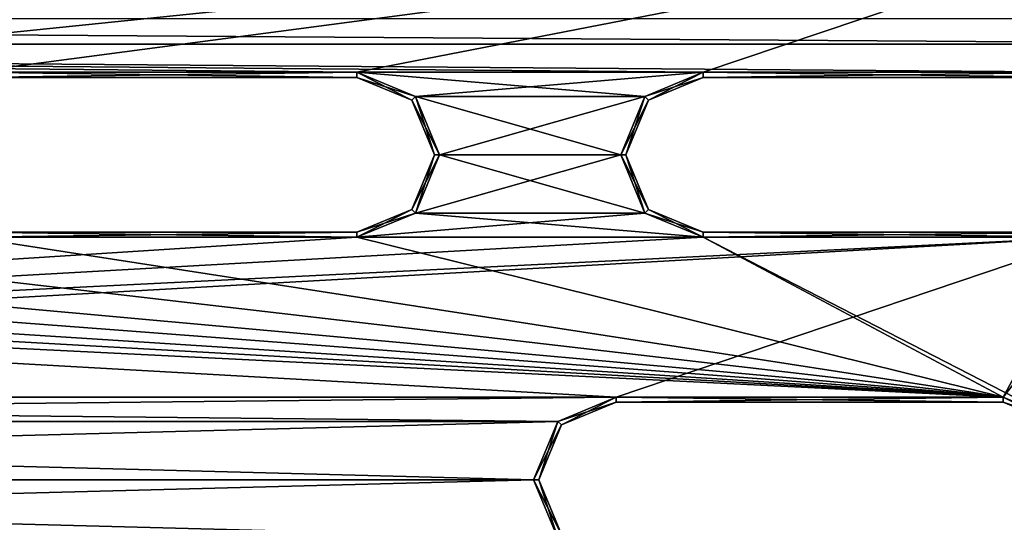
# Model space of a CAD drawing. Header units: inches. Extents: x -12.5 to 12.5, y -27.4 to 0.
# Tile 112 of 136: x 2.9 to 7.6, y -7.1 to -4.7. Entities that reach past the tile are written whole.
import ezdxf

# ---------------------------------------------------------------- set-up
doc = ezdxf.new("R2010")
doc.units = ezdxf.units.IN
doc.header["$LTSCALE"] = 52.148148
doc.header["$MEASUREMENT"] = 0
for name, color, linetype in [('1', 7, 'CONTINUOUS'), ('106', 7, 'CONTINUOUS'), ('113', 7, 'CONTINUOUS'), ('116', 7, 'CONTINUOUS'), ('123', 7, 'CONTINUOUS'), ('125', 7, 'CONTINUOUS'), ('126', 7, 'CONTINUOUS'), ('127', 7, 'CONTINUOUS'), ('1408', 7, 'CONTINUOUS'), ('1409', 7, 'CONTINUOUS'), ('1410', 7, 'CONTINUOUS'), ('1412', 7, 'CONTINUOUS'), ('1413', 7, 'CONTINUOUS'), ('1414', 7, 'CONTINUOUS'), ('1416', 7, 'CONTINUOUS'), ('1417', 7, 'CONTINUOUS'), ('1418', 7, 'CONTINUOUS'), ('1420', 7, 'CONTINUOUS'), ('1422', 7, 'CONTINUOUS'), ('1423', 7, 'CONTINUOUS'), ('1424', 7, 'CONTINUOUS'), ('1426', 7, 'CONTINUOUS'), ('1427', 7, 'CONTINUOUS'), ('1428', 7, 'CONTINUOUS'), ('1430', 7, 'CONTINUOUS'), ('1431', 7, 'CONTINUOUS'), ('1433', 7, 'CONTINUOUS'), ('1434', 7, 'CONTINUOUS'), ('1435', 7, 'CONTINUOUS'), ('1437', 7, 'CONTINUOUS'), ('1438', 7, 'CONTINUOUS'), ('1439', 7, 'CONTINUOUS'), ('1440', 7, 'CONTINUOUS'), ('1441', 7, 'CONTINUOUS'), ('1443', 7, 'CONTINUOUS'), ('2', 7, 'CONTINUOUS'), ('4', 7, 'CONTINUOUS'), ('9', 7, 'CONTINUOUS')]:
    doc.layers.add(name, color=color, linetype=linetype)

msp = doc.modelspace()

# ---------------------------------------------------------------- linework, layer by layer
at = {"layer": '1', "linetype": 'Continuous'}
for points in [[(3.3795, -24.259), (3.7165, -24.7877), (12.2412, -0.07), (3.3795, -24.259)], [(4.4125, -21.109), (3.3795, -24.259), (12.2412, -0.07), (4.4125, -21.109)], [(3.7165, -24.7877), (3.8415, -24.7877), (12.2412, -0.07), (3.7165, -24.7877)], [(3.8415, -24.7877), (3.904, -24.896), (12.2412, -0.07), (3.8415, -24.7877)], [(12.2412, -0.07), (3.904, -24.896), (4.9442, -27.303), (12.2412, -0.07)], [(4.6455, -19.534), (4.2953, -20.8262), (12.2412, -0.07), (4.6455, -19.534)], [(4.2953, -20.8262), (4.4125, -21.109), (12.2412, -0.07), (4.2953, -20.8262)], [(5.0675, -17.959), (4.6455, -19.534), (12.2412, -0.07), (5.0675, -17.959)], [(5.4895, -16.384), (5.0675, -17.959), (12.2412, -0.07), (5.4895, -16.384)], [(5.9453, -15.0918), (5.4895, -16.384), (12.2412, -0.07), (5.9453, -15.0918)], [(6.2163, -13.5168), (5.9453, -14.5262), (12.2412, -0.07), (6.2163, -13.5168)], [(6.0625, -14.809), (5.9453, -15.0918), (12.2412, -0.07), (6.0625, -14.809)], [(5.9453, -14.5262), (6.0625, -14.809), (12.2412, -0.07), (5.9453, -14.5262)], [(6.6383, -11.9418), (6.2163, -12.9512), (12.2412, -0.07), (6.6383, -11.9418)], [(6.3335, -13.234), (6.2163, -13.5168), (12.2412, -0.07), (6.3335, -13.234)], [(6.2163, -12.9512), (6.3335, -13.234), (12.2412, -0.07), (6.2163, -12.9512)], [(7.0603, -10.3668), (6.6383, -11.3762), (12.2412, -0.07), (7.0603, -10.3668)], [(6.7555, -11.659), (6.6383, -11.9418), (12.2412, -0.07), (6.7555, -11.659)], [(6.6383, -11.3762), (6.7555, -11.659), (12.2412, -0.07), (6.6383, -11.3762)], [(7.4823, -8.7918), (7.0603, -9.8012), (12.2412, -0.07), (7.4823, -8.7918)], [(7.1775, -10.084), (7.0603, -10.3668), (12.2412, -0.07), (7.1775, -10.084)], [(7.0603, -9.8012), (7.1775, -10.084), (12.2412, -0.07), (7.0603, -9.8012)], [(7.9043, -7.2168), (7.4823, -8.2262), (12.2412, -0.07), (7.9043, -7.2168)], [(7.5995, -8.509), (7.4823, -8.7918), (12.2412, -0.07), (7.5995, -8.509)], [(7.4823, -8.2262), (7.5995, -8.509), (12.2412, -0.07), (7.4823, -8.2262)], [(4.7015, -4.184), (2.8265, -4.184), (-8.0435, -4.959), (4.7015, -4.184)], [(6.5905, -4.184), (4.7015, -4.184), (-8.0435, -4.959), (6.5905, -4.184)], [(8.4655, -4.184), (6.5905, -4.184), (-8.0435, -4.959), (8.4655, -4.184)], [(-6.1685, -4.959), (8.4655, -4.184), (-8.0435, -4.959), (-6.1685, -4.959)], [(8.4655, -4.184), (-6.1685, -4.959), (-4.4905, -4.959), (8.4655, -4.184)], [(-2.6155, -4.959), (8.4655, -4.184), (-4.4905, -4.959), (-2.6155, -4.959)], [(8.4655, -4.184), (-2.6155, -4.959), (-0.9375, -4.959), (8.4655, -4.184)], [(0.9375, -4.959), (8.4655, -4.184), (-0.9375, -4.959), (0.9375, -4.959)], [(8.4655, -4.184), (0.9375, -4.959), (2.6155, -4.959), (8.4655, -4.184)], [(4.4905, -4.959), (8.4655, -4.184), (2.6155, -4.959), (4.4905, -4.959)], [(8.4655, -4.184), (4.4905, -4.959), (6.1685, -4.959), (8.4655, -4.184)], [(8.0435, -4.959), (8.4655, -4.184), (6.1685, -4.959), (8.0435, -4.959)], [(4.4905, -4.959), (4.7733, -5.0762), (6.1685, -4.959), (4.4905, -4.959)], [(6.1685, -4.959), (4.7733, -5.0762), (5.8857, -5.0762), (6.1685, -4.959)], [(4.7733, -5.0762), (4.8905, -5.359), (5.8857, -5.0762), (4.7733, -5.0762)], [(5.8857, -5.0762), (4.8905, -5.359), (5.7685, -5.359), (5.8857, -5.0762)], [(4.8905, -5.359), (4.7733, -5.6418), (5.7685, -5.359), (4.8905, -5.359)], [(5.7685, -5.359), (4.7733, -5.6418), (5.8857, -5.6418), (5.7685, -5.359)], [(4.7733, -5.6418), (4.4905, -5.759), (5.8857, -5.6418), (4.7733, -5.6418)], [(4.4905, -5.759), (6.1685, -5.759), (5.8857, -5.6418), (4.4905, -5.759)], [(8.3263, -5.6418), (8.0435, -5.759), (7.6215, -6.534), (8.3263, -5.6418)], [(7.9043, -6.6512), (8.3263, -5.6418), (7.6215, -6.534), (7.9043, -6.6512)], [(4.4905, -5.759), (2.6155, -5.759), (-7.6215, -6.534), (4.4905, -5.759)], [(6.1685, -5.759), (4.4905, -5.759), (-7.6215, -6.534), (6.1685, -5.759)], [(8.0435, -5.759), (6.1685, -5.759), (-7.6215, -6.534), (8.0435, -5.759)], [(-5.7465, -6.534), (8.0435, -5.759), (-7.6215, -6.534), (-5.7465, -6.534)], [(8.0435, -5.759), (-5.7465, -6.534), (5.7465, -6.534), (8.0435, -5.759)], [(7.6215, -6.534), (8.0435, -5.759), (5.7465, -6.534), (7.6215, -6.534)], [(-5.7465, -6.534), (-5.4637, -6.6512), (5.7465, -6.534), (-5.7465, -6.534)], [(5.7465, -6.534), (-5.4637, -6.6512), (5.4637, -6.6512), (5.7465, -6.534)], [(-5.4637, -6.6512), (-5.3465, -6.934), (5.4637, -6.6512), (-5.4637, -6.6512)], [(5.4637, -6.6512), (-5.3465, -6.934), (5.3465, -6.934), (5.4637, -6.6512)], [(-5.3465, -6.934), (-5.4637, -7.2168), (5.3465, -6.934), (-5.3465, -6.934)], [(5.3465, -6.934), (-5.4637, -7.2168), (5.4637, -7.2168), (5.3465, -6.934)]]:
    msp.add_3dface(points, dxfattribs=at)
at = {"layer": '106', "color": 9, "linetype": 'Continuous', "true_color": 0xbfc4ba}
for points in [[(5.1445, -26.5063, -3.07), (11.9432, -1.1333, -3.07), (12.1412, -1.1863, -3.07), (5.1445, -26.5063, -3.07)], [(5.3425, -26.5593, -3.07), (5.1445, -26.5063, -3.07), (12.1412, -1.1863, -3.07), (5.3425, -26.5593, -3.07)]]:
    msp.add_3dface(points, dxfattribs=at)
at = {"layer": '113', "linetype": 'Continuous'}
for points in [[(5.1445, -26.5063, -3.3), (11.9432, -1.1333, -3.3), (5.1445, -26.5063, -3.07), (5.1445, -26.5063, -3.3)], [(11.9432, -1.1333, -3.3), (11.9432, -1.1333, -3.07), (5.1445, -26.5063, -3.07), (11.9432, -1.1333, -3.3)]]:
    msp.add_3dface(points, dxfattribs=at)
at = {"layer": '116', "linetype": 'Continuous'}
for points in [[(12.1412, -1.1863, -3.3), (5.3425, -26.5593, -3.3), (12.1412, -1.1863, -3.07), (12.1412, -1.1863, -3.3)], [(5.3425, -26.5593, -3.3), (5.3425, -26.5593, -3.07), (12.1412, -1.1863, -3.07), (5.3425, -26.5593, -3.3)]]:
    msp.add_3dface(points, dxfattribs=at)
at = {"layer": '123', "linetype": 'Continuous'}
for points in [[(4.7722, -27.373, -2.782), (12.375, 0, -2.782), (12.1068, 0, -2.782), (4.7722, -27.373, -2.782)], [(12.375, 0, -2.782), (4.7722, -27.373, -2.782), (12.4634, -0.0366, -2.782), (12.375, 0, -2.782)], [(4.7722, -27.373, -2.782), (12.5, -0.125, -2.782), (12.4634, -0.0366, -2.782), (4.7722, -27.373, -2.782)], [(4.7722, -27.373, -2.782), (12.5, -0.9296, -2.782), (12.5, -0.125, -2.782), (4.7722, -27.373, -2.782)], [(4.7722, -27.373, -2.782), (5.4393, -27.2804, -2.782), (12.5, -0.9296, -2.782), (4.7722, -27.373, -2.782)]]:
    msp.add_3dface(points, dxfattribs=at)
at = {"layer": '125', "linetype": 'Continuous'}
for points in [[(12.2412, -0.07), (4.9442, -27.303), (12.2412, -0.07, -0.25), (12.2412, -0.07)], [(12.2412, -0.07, -0.25), (4.9442, -27.303), (12.2077, -0.195, -0.25), (12.2412, -0.07, -0.25)], [(4.9442, -27.303), (11.8127, -1.6694, -0.3911), (12.2077, -0.195, -0.25), (4.9442, -27.303)], [(12.1408, -0.445, -1.11), (5.0595, -26.8728, -1.0059), (5.0447, -26.928, -1.11), (12.1408, -0.445, -1.11)], [(5.1013, -26.7168, -1.0059), (5.0595, -26.8728, -1.0059), (12.1408, -0.445, -1.11), (5.1013, -26.7168, -1.0059)], [(5.9035, -23.7229, -1.0059), (5.1013, -26.7168, -1.0059), (12.1408, -0.445, -1.11), (5.9035, -23.7229, -1.0059)], [(5.9453, -23.5669, -1.0059), (5.9035, -23.7229, -1.0059), (12.1408, -0.445, -1.11), (5.9453, -23.5669, -1.0059)], [(6.7475, -20.573, -1.0059), (5.9453, -23.5669, -1.0059), (12.1408, -0.445, -1.11), (6.7475, -20.573, -1.0059)], [(6.7893, -20.417, -1.0059), (6.7475, -20.573, -1.0059), (12.1408, -0.445, -1.11), (6.7893, -20.417, -1.0059)], [(7.5915, -17.4231, -1.0059), (6.7893, -20.417, -1.0059), (12.1408, -0.445, -1.11), (7.5915, -17.4231, -1.0059)], [(7.6333, -17.2671, -1.0059), (7.5915, -17.4231, -1.0059), (12.1408, -0.445, -1.11), (7.6333, -17.2671, -1.0059)], [(11.8127, -1.6694, -0.3911), (4.9442, -27.303), (11.7709, -1.8254, -0.3911), (11.8127, -1.6694, -0.3911)], [(11.7709, -1.8254, -0.3911), (4.9442, -27.303), (10.9687, -4.8192, -0.3911), (11.7709, -1.8254, -0.3911)], [(10.9687, -4.8192, -0.3911), (4.9442, -27.303), (10.9269, -4.9752, -0.3911), (10.9687, -4.8192, -0.3911)], [(10.9269, -4.9752, -0.3911), (4.9442, -27.303), (10.1247, -7.9691, -0.3911), (10.9269, -4.9752, -0.3911)]]:
    msp.add_3dface(points, dxfattribs=at)
at = {"layer": '126', "linetype": 'Continuous'}
for points in [[(11.9875, -0.445, -1.11), (5.0447, -26.928, -1.11), (4.8914, -26.928, -1.11), (11.9875, -0.445, -1.11)], [(12.1408, -0.445, -1.11), (5.0447, -26.928, -1.11), (11.9875, -0.445, -1.11), (12.1408, -0.445, -1.11)]]:
    msp.add_3dface(points, dxfattribs=at)
at = {"layer": '127', "color": 253, "linetype": 'Continuous', "true_color": 0xaab2c4}
for points in [[(4.7722, -27.373, -2.782), (12.1068, 0, -2.782), (5.5428, -24.4972, -2.4165), (4.7722, -27.373, -2.782)], [(5.5428, -24.4972, -2.4165), (12.1068, 0, -2.782), (5.5573, -24.4431, -2.4165), (5.5428, -24.4972, -2.4165)], [(5.5573, -24.4431, -2.4165), (12.1068, 0, -2.782), (5.5645, -24.416, -2.368), (5.5573, -24.4431, -2.4165)], [(12.1068, 0, -2.782), (7.0173, -18.9943, -2.4165), (5.5645, -24.416, -2.368), (12.1068, 0, -2.782)], [(7.0173, -18.9943, -2.4165), (12.1068, 0, -2.782), (7.0318, -18.9402, -2.4165), (7.0173, -18.9943, -2.4165)], [(7.0318, -18.9402, -2.4165), (12.1068, 0, -2.782), (7.039, -18.9132, -2.368), (7.0318, -18.9402, -2.4165)], [(12.1068, 0, -2.782), (8.6996, -12.7158, -2.4165), (7.039, -18.9132, -2.368), (12.1068, 0, -2.782)], [(4.8914, -26.928, -1.11), (10.845, -4.7091, -1.292), (11.9875, -0.445, -1.11), (4.8914, -26.928, -1.11)], [(10.845, -4.7091, -1.292), (4.8914, -26.928, -1.11), (10.8285, -4.7706, -1.309), (10.845, -4.7091, -1.292)], [(10.8285, -4.7706, -1.309), (4.8914, -26.928, -1.11), (10.6552, -5.4172, -1.3195), (10.8285, -4.7706, -1.309)], [(10.6552, -5.4172, -1.3195), (4.8914, -26.928, -1.11), (10.6407, -5.4713, -1.3195), (10.6552, -5.4172, -1.3195)], [(4.8914, -26.928, -1.11), (9.1569, -11.0092, -1.292), (10.6407, -5.4713, -1.3195), (4.8914, -26.928, -1.11)]]:
    msp.add_3dface(points, dxfattribs=at)
at = {"layer": '1408', "linetype": 'Continuous'}
for points in [[(2.6155, -5.734, -0.025), (4.4905, -5.734, -0.025), (2.6155, -5.734, -0.35), (2.6155, -5.734, -0.025)], [(2.6155, -5.734, -0.35), (4.4905, -5.734, -0.025), (4.4905, -5.734, -0.35), (2.6155, -5.734, -0.35)]]:
    msp.add_3dface(points, dxfattribs=at)
at = {"layer": '1409', "linetype": 'Continuous'}
for points in [[(4.7557, -5.0938, -0.025), (4.4905, -4.984, -0.025), (4.7557, -5.0938, -0.35), (4.7557, -5.0938, -0.025)], [(4.7557, -5.0938, -0.35), (4.4905, -4.984, -0.025), (4.4905, -4.984, -0.35), (4.7557, -5.0938, -0.35)], [(4.8655, -5.359, -0.025), (4.7557, -5.0938, -0.025), (4.8655, -5.359, -0.35), (4.8655, -5.359, -0.025)], [(4.8655, -5.359, -0.35), (4.7557, -5.0938, -0.025), (4.7557, -5.0938, -0.35), (4.8655, -5.359, -0.35)], [(4.7557, -5.6242, -0.025), (4.8655, -5.359, -0.025), (4.7557, -5.6242, -0.35), (4.7557, -5.6242, -0.025)], [(4.7557, -5.6242, -0.35), (4.8655, -5.359, -0.025), (4.8655, -5.359, -0.35), (4.7557, -5.6242, -0.35)], [(4.4905, -5.734, -0.35), (4.4905, -5.734, -0.025), (4.7557, -5.6242, -0.025), (4.4905, -5.734, -0.35)], [(4.4905, -5.734, -0.35), (4.7557, -5.6242, -0.025), (4.7557, -5.6242, -0.35), (4.4905, -5.734, -0.35)]]:
    msp.add_3dface(points, dxfattribs=at)
at = {"layer": '1410', "linetype": 'Continuous'}
for points in [[(4.4905, -4.984, -0.35), (4.4905, -4.984, -0.025), (2.6155, -4.984, -0.025), (4.4905, -4.984, -0.35)], [(4.4905, -4.984, -0.35), (2.6155, -4.984, -0.025), (2.6155, -4.984, -0.35), (4.4905, -4.984, -0.35)]]:
    msp.add_3dface(points, dxfattribs=at)
at = {"layer": '1412', "linetype": 'Continuous'}
for points in [[(2.6155, -5.759), (4.4905, -5.759), (2.6155, -5.734, -0.025), (2.6155, -5.759)], [(4.4905, -5.759), (4.4905, -5.734, -0.025), (2.6155, -5.734, -0.025), (4.4905, -5.759)]]:
    msp.add_3dface(points, dxfattribs=at)
at = {"layer": '1413', "linetype": 'Continuous'}
for points in [[(4.7733, -5.0762), (4.4905, -4.959), (4.7557, -5.0938, -0.025), (4.7733, -5.0762)], [(4.4905, -4.959), (4.4905, -4.984, -0.025), (4.7557, -5.0938, -0.025), (4.4905, -4.959)], [(4.7733, -5.0762), (4.7557, -5.0938, -0.025), (4.8655, -5.359, -0.025), (4.7733, -5.0762)], [(4.8905, -5.359), (4.7733, -5.0762), (4.8655, -5.359, -0.025), (4.8905, -5.359)], [(4.7733, -5.6418), (4.8905, -5.359), (4.7557, -5.6242, -0.025), (4.7733, -5.6418)], [(4.8905, -5.359), (4.8655, -5.359, -0.025), (4.7557, -5.6242, -0.025), (4.8905, -5.359)], [(4.4905, -5.734, -0.025), (4.7733, -5.6418), (4.7557, -5.6242, -0.025), (4.4905, -5.734, -0.025)], [(4.4905, -5.759), (4.7733, -5.6418), (4.4905, -5.734, -0.025), (4.4905, -5.759)]]:
    msp.add_3dface(points, dxfattribs=at)
at = {"layer": '1414', "linetype": 'Continuous'}
for points in [[(4.4905, -4.959), (2.6155, -4.959), (4.4905, -4.984, -0.025), (4.4905, -4.959)], [(4.4905, -4.984, -0.025), (2.6155, -4.959), (2.6155, -4.984, -0.025), (4.4905, -4.984, -0.025)]]:
    msp.add_3dface(points, dxfattribs=at)
at = {"layer": '1416', "linetype": 'Continuous'}
for points in [[(2.6155, -4.959, -0.375), (4.4905, -4.959, -0.375), (2.6155, -4.984, -0.35), (2.6155, -4.959, -0.375)], [(4.4905, -4.959, -0.375), (4.4905, -4.984, -0.35), (2.6155, -4.984, -0.35), (4.4905, -4.959, -0.375)]]:
    msp.add_3dface(points, dxfattribs=at)
at = {"layer": '1417', "linetype": 'Continuous'}
for points in [[(4.4905, -4.959, -0.375), (4.7733, -5.0762, -0.375), (4.4905, -4.984, -0.35), (4.4905, -4.959, -0.375)], [(4.7733, -5.0762, -0.375), (4.7557, -5.0938, -0.35), (4.4905, -4.984, -0.35), (4.7733, -5.0762, -0.375)], [(4.7733, -5.0762, -0.375), (4.8905, -5.359, -0.375), (4.7557, -5.0938, -0.35), (4.7733, -5.0762, -0.375)], [(4.8905, -5.359, -0.375), (4.8655, -5.359, -0.35), (4.7557, -5.0938, -0.35), (4.8905, -5.359, -0.375)], [(4.7733, -5.6418, -0.375), (4.7557, -5.6242, -0.35), (4.8655, -5.359, -0.35), (4.7733, -5.6418, -0.375)], [(4.8905, -5.359, -0.375), (4.7733, -5.6418, -0.375), (4.8655, -5.359, -0.35), (4.8905, -5.359, -0.375)], [(4.7733, -5.6418, -0.375), (4.4905, -5.759, -0.375), (4.7557, -5.6242, -0.35), (4.7733, -5.6418, -0.375)], [(4.4905, -5.759, -0.375), (4.4905, -5.734, -0.35), (4.7557, -5.6242, -0.35), (4.4905, -5.759, -0.375)]]:
    msp.add_3dface(points, dxfattribs=at)
at = {"layer": '1418', "linetype": 'Continuous'}
for points in [[(4.4905, -5.759, -0.375), (2.6155, -5.759, -0.375), (4.4905, -5.734, -0.35), (4.4905, -5.759, -0.375)], [(2.6155, -5.759, -0.375), (2.6155, -5.734, -0.35), (4.4905, -5.734, -0.35), (2.6155, -5.759, -0.375)]]:
    msp.add_3dface(points, dxfattribs=at)
at = {"layer": '1420', "linetype": 'Continuous'}
for points in [[(6.1685, -5.734, -0.025), (8.0435, -5.734, -0.025), (6.1685, -5.734, -0.35), (6.1685, -5.734, -0.025)], [(6.1685, -5.734, -0.35), (8.0435, -5.734, -0.025), (8.0435, -5.734, -0.35), (6.1685, -5.734, -0.35)]]:
    msp.add_3dface(points, dxfattribs=at)
at = {"layer": '1422', "linetype": 'Continuous'}
for points in [[(8.0435, -4.984, -0.35), (8.0435, -4.984, -0.025), (6.1685, -4.984, -0.025), (8.0435, -4.984, -0.35)], [(8.0435, -4.984, -0.35), (6.1685, -4.984, -0.025), (6.1685, -4.984, -0.35), (8.0435, -4.984, -0.35)]]:
    msp.add_3dface(points, dxfattribs=at)
at = {"layer": '1423', "linetype": 'Continuous'}
for points in [[(6.1685, -4.984, -0.35), (6.1685, -4.984, -0.025), (5.9033, -5.0938, -0.025), (6.1685, -4.984, -0.35)], [(6.1685, -4.984, -0.35), (5.9033, -5.0938, -0.025), (5.9033, -5.0938, -0.35), (6.1685, -4.984, -0.35)], [(5.9033, -5.0938, -0.025), (5.7935, -5.359, -0.025), (5.9033, -5.0938, -0.35), (5.9033, -5.0938, -0.025)], [(5.9033, -5.0938, -0.35), (5.7935, -5.359, -0.025), (5.7935, -5.359, -0.35), (5.9033, -5.0938, -0.35)], [(5.7935, -5.359, -0.025), (5.9033, -5.6242, -0.025), (5.7935, -5.359, -0.35), (5.7935, -5.359, -0.025)], [(5.7935, -5.359, -0.35), (5.9033, -5.6242, -0.025), (5.9033, -5.6242, -0.35), (5.7935, -5.359, -0.35)], [(6.1685, -5.734, -0.025), (6.1685, -5.734, -0.35), (5.9033, -5.6242, -0.35), (6.1685, -5.734, -0.025)], [(5.9033, -5.6242, -0.025), (6.1685, -5.734, -0.025), (5.9033, -5.6242, -0.35), (5.9033, -5.6242, -0.025)]]:
    msp.add_3dface(points, dxfattribs=at)
at = {"layer": '1424', "linetype": 'Continuous'}
for points in [[(6.1685, -5.759), (8.0435, -5.759), (6.1685, -5.734, -0.025), (6.1685, -5.759)], [(8.0435, -5.759), (8.0435, -5.734, -0.025), (6.1685, -5.734, -0.025), (8.0435, -5.759)]]:
    msp.add_3dface(points, dxfattribs=at)
at = {"layer": '1426', "linetype": 'Continuous'}
for points in [[(8.0435, -4.959), (6.1685, -4.959), (8.0435, -4.984, -0.025), (8.0435, -4.959)], [(8.0435, -4.984, -0.025), (6.1685, -4.959), (6.1685, -4.984, -0.025), (8.0435, -4.984, -0.025)]]:
    msp.add_3dface(points, dxfattribs=at)
at = {"layer": '1427', "linetype": 'Continuous'}
for points in [[(6.1685, -4.959), (5.8857, -5.0762), (6.1685, -4.984, -0.025), (6.1685, -4.959)], [(6.1685, -4.984, -0.025), (5.8857, -5.0762), (5.9033, -5.0938, -0.025), (6.1685, -4.984, -0.025)], [(5.8857, -5.0762), (5.7685, -5.359), (5.9033, -5.0938, -0.025), (5.8857, -5.0762)], [(5.7685, -5.359), (5.7935, -5.359, -0.025), (5.9033, -5.0938, -0.025), (5.7685, -5.359)], [(5.7685, -5.359), (5.8857, -5.6418), (5.7935, -5.359, -0.025), (5.7685, -5.359)], [(5.8857, -5.6418), (5.9033, -5.6242, -0.025), (5.7935, -5.359, -0.025), (5.8857, -5.6418)], [(5.8857, -5.6418), (6.1685, -5.759), (5.9033, -5.6242, -0.025), (5.8857, -5.6418)], [(6.1685, -5.759), (6.1685, -5.734, -0.025), (5.9033, -5.6242, -0.025), (6.1685, -5.759)]]:
    msp.add_3dface(points, dxfattribs=at)
at = {"layer": '1428', "linetype": 'Continuous'}
for points in [[(6.1685, -4.959, -0.375), (8.0435, -4.959, -0.375), (6.1685, -4.984, -0.35), (6.1685, -4.959, -0.375)], [(8.0435, -4.959, -0.375), (8.0435, -4.984, -0.35), (6.1685, -4.984, -0.35), (8.0435, -4.959, -0.375)]]:
    msp.add_3dface(points, dxfattribs=at)
at = {"layer": '1430', "linetype": 'Continuous'}
for points in [[(8.0435, -5.759, -0.375), (6.1685, -5.759, -0.375), (8.0435, -5.734, -0.35), (8.0435, -5.759, -0.375)], [(6.1685, -5.759, -0.375), (6.1685, -5.734, -0.35), (8.0435, -5.734, -0.35), (6.1685, -5.759, -0.375)]]:
    msp.add_3dface(points, dxfattribs=at)
at = {"layer": '1431', "linetype": 'Continuous'}
for points in [[(5.8857, -5.0762, -0.375), (6.1685, -4.959, -0.375), (5.9033, -5.0938, -0.35), (5.8857, -5.0762, -0.375)], [(6.1685, -4.959, -0.375), (6.1685, -4.984, -0.35), (5.9033, -5.0938, -0.35), (6.1685, -4.959, -0.375)], [(5.7685, -5.359, -0.375), (5.8857, -5.0762, -0.375), (5.7935, -5.359, -0.35), (5.7685, -5.359, -0.375)], [(5.8857, -5.0762, -0.375), (5.9033, -5.0938, -0.35), (5.7935, -5.359, -0.35), (5.8857, -5.0762, -0.375)], [(5.8857, -5.6418, -0.375), (5.7685, -5.359, -0.375), (5.9033, -5.6242, -0.35), (5.8857, -5.6418, -0.375)], [(5.7685, -5.359, -0.375), (5.7935, -5.359, -0.35), (5.9033, -5.6242, -0.35), (5.7685, -5.359, -0.375)], [(6.1685, -5.734, -0.35), (5.8857, -5.6418, -0.375), (5.9033, -5.6242, -0.35), (6.1685, -5.734, -0.35)], [(6.1685, -5.759, -0.375), (5.8857, -5.6418, -0.375), (6.1685, -5.734, -0.35), (6.1685, -5.759, -0.375)]]:
    msp.add_3dface(points, dxfattribs=at)
at = {"layer": '1433', "linetype": 'Continuous'}
for points in [[(7.8867, -6.6688, -0.025), (7.6215, -6.559, -0.025), (7.8867, -6.6688, -0.35), (7.8867, -6.6688, -0.025)], [(7.8867, -6.6688, -0.35), (7.6215, -6.559, -0.025), (7.6215, -6.559, -0.35), (7.8867, -6.6688, -0.35)]]:
    msp.add_3dface(points, dxfattribs=at)
at = {"layer": '1434', "linetype": 'Continuous'}
for points in [[(7.6215, -6.559, -0.35), (7.6215, -6.559, -0.025), (5.7465, -6.559, -0.025), (7.6215, -6.559, -0.35)], [(7.6215, -6.559, -0.35), (5.7465, -6.559, -0.025), (5.7465, -6.559, -0.35), (7.6215, -6.559, -0.35)]]:
    msp.add_3dface(points, dxfattribs=at)
at = {"layer": '1435', "linetype": 'Continuous'}
for points in [[(5.7465, -6.559, -0.35), (5.7465, -6.559, -0.025), (5.4813, -6.6688, -0.025), (5.7465, -6.559, -0.35)], [(5.7465, -6.559, -0.35), (5.4813, -6.6688, -0.025), (5.4813, -6.6688, -0.35), (5.7465, -6.559, -0.35)], [(5.4813, -6.6688, -0.025), (5.3715, -6.934, -0.025), (5.4813, -6.6688, -0.35), (5.4813, -6.6688, -0.025)], [(5.4813, -6.6688, -0.35), (5.3715, -6.934, -0.025), (5.3715, -6.934, -0.35), (5.4813, -6.6688, -0.35)], [(5.3715, -6.934, -0.025), (5.4813, -7.1992, -0.025), (5.3715, -6.934, -0.35), (5.3715, -6.934, -0.025)], [(5.3715, -6.934, -0.35), (5.4813, -7.1992, -0.025), (5.4813, -7.1992, -0.35), (5.3715, -6.934, -0.35)]]:
    msp.add_3dface(points, dxfattribs=at)
at = {"layer": '1437', "linetype": 'Continuous'}
for points in [[(7.9043, -6.6512), (7.6215, -6.534), (7.8867, -6.6688, -0.025), (7.9043, -6.6512)], [(7.6215, -6.534), (7.6215, -6.559, -0.025), (7.8867, -6.6688, -0.025), (7.6215, -6.534)]]:
    msp.add_3dface(points, dxfattribs=at)
at = {"layer": '1438', "linetype": 'Continuous'}
for points in [[(7.6215, -6.534), (5.7465, -6.534), (7.6215, -6.559, -0.025), (7.6215, -6.534)], [(7.6215, -6.559, -0.025), (5.7465, -6.534), (5.7465, -6.559, -0.025), (7.6215, -6.559, -0.025)]]:
    msp.add_3dface(points, dxfattribs=at)
at = {"layer": '1439', "linetype": 'Continuous'}
for points in [[(5.7465, -6.534), (5.4637, -6.6512), (5.7465, -6.559, -0.025), (5.7465, -6.534)], [(5.7465, -6.559, -0.025), (5.4637, -6.6512), (5.4813, -6.6688, -0.025), (5.7465, -6.559, -0.025)], [(5.4637, -6.6512), (5.3465, -6.934), (5.4813, -6.6688, -0.025), (5.4637, -6.6512)], [(5.3465, -6.934), (5.3715, -6.934, -0.025), (5.4813, -6.6688, -0.025), (5.3465, -6.934)], [(5.3465, -6.934), (5.4637, -7.2168), (5.3715, -6.934, -0.025), (5.3465, -6.934)], [(5.4637, -7.2168), (5.4813, -7.1992, -0.025), (5.3715, -6.934, -0.025), (5.4637, -7.2168)]]:
    msp.add_3dface(points, dxfattribs=at)
at = {"layer": '1440', "linetype": 'Continuous'}
for points in [[(5.7465, -6.534, -0.375), (7.6215, -6.534, -0.375), (5.7465, -6.559, -0.35), (5.7465, -6.534, -0.375)], [(7.6215, -6.534, -0.375), (7.6215, -6.559, -0.35), (5.7465, -6.559, -0.35), (7.6215, -6.534, -0.375)]]:
    msp.add_3dface(points, dxfattribs=at)
at = {"layer": '1441', "linetype": 'Continuous'}
for points in [[(7.6215, -6.534, -0.375), (7.9043, -6.6512, -0.375), (7.6215, -6.559, -0.35), (7.6215, -6.534, -0.375)], [(7.9043, -6.6512, -0.375), (7.8867, -6.6688, -0.35), (7.6215, -6.559, -0.35), (7.9043, -6.6512, -0.375)]]:
    msp.add_3dface(points, dxfattribs=at)
at = {"layer": '1443', "linetype": 'Continuous'}
for points in [[(5.4637, -6.6512, -0.375), (5.7465, -6.534, -0.375), (5.4813, -6.6688, -0.35), (5.4637, -6.6512, -0.375)], [(5.7465, -6.534, -0.375), (5.7465, -6.559, -0.35), (5.4813, -6.6688, -0.35), (5.7465, -6.534, -0.375)], [(5.3465, -6.934, -0.375), (5.4637, -6.6512, -0.375), (5.3715, -6.934, -0.35), (5.3465, -6.934, -0.375)], [(5.4637, -6.6512, -0.375), (5.4813, -6.6688, -0.35), (5.3715, -6.934, -0.35), (5.4637, -6.6512, -0.375)], [(5.4637, -7.2168, -0.375), (5.3465, -6.934, -0.375), (5.4813, -7.1992, -0.35), (5.4637, -7.2168, -0.375)], [(5.3465, -6.934, -0.375), (5.3715, -6.934, -0.35), (5.4813, -7.1992, -0.35), (5.3465, -6.934, -0.375)]]:
    msp.add_3dface(points, dxfattribs=at)
at = {"layer": '2', "linetype": 'Continuous'}
for points in [[(5.4393, -27.2804, -3.3), (12.1412, -1.1863, -3.3), (12.5, -0.9296, -3.3), (5.4393, -27.2804, -3.3)], [(11.9432, -1.1333, -3.3), (5.1445, -26.5063, -3.3), (11.4685, -1.2016, -3.3), (11.9432, -1.1333, -3.3)], [(5.3425, -26.5593, -3.3), (12.1412, -1.1863, -3.3), (5.4393, -27.2804, -3.3), (5.3425, -26.5593, -3.3)], [(11.4685, -1.2016, -3.3), (5.1445, -26.5063, -3.3), (10.646, -4.448, -3.3), (11.4685, -1.2016, -3.3)], [(10.646, -4.448, -3.3), (5.1445, -26.5063, -3.3), (10.5585, -4.5996, -3.3), (10.646, -4.448, -3.3)], [(10.5585, -4.5996, -3.3), (5.1445, -26.5063, -3.3), (9.802, -7.598, -3.3), (10.5585, -4.5996, -3.3)]]:
    msp.add_3dface(points, dxfattribs=at)
at = {"layer": '4', "linetype": 'Continuous'}
for points in [[(5.4393, -27.2804, -3.3), (12.5, -0.9296, -3.3), (5.4393, -27.2804, -2.782), (5.4393, -27.2804, -3.3)], [(5.4393, -27.2804, -2.782), (12.5, -0.9296, -3.3), (12.5, -0.9296, -2.782), (5.4393, -27.2804, -2.782)]]:
    msp.add_3dface(points, dxfattribs=at)
at = {"layer": '9', "linetype": 'Continuous'}
for points in [[(-9.4016, -4.8232, -0.375), (-9.0076, -4.699, -0.375), (9.4016, -4.8232, -0.375), (-9.4016, -4.8232, -0.375)], [(9.4016, -4.8232, -0.375), (-9.0076, -4.699, -0.375), (9.0076, -4.699, -0.375), (9.4016, -4.8232, -0.375)], [(-9.4016, -4.8232, -0.375), (9.4016, -4.8232, -0.375), (8.0435, -4.959, -0.375), (-9.4016, -4.8232, -0.375)], [(2.6155, -4.959, -0.375), (-9.4016, -4.8232, -0.375), (4.4905, -4.959, -0.375), (2.6155, -4.959, -0.375)], [(4.4905, -4.959, -0.375), (-9.4016, -4.8232, -0.375), (6.1685, -4.959, -0.375), (4.4905, -4.959, -0.375)], [(6.1685, -4.959, -0.375), (-9.4016, -4.8232, -0.375), (8.0435, -4.959, -0.375), (6.1685, -4.959, -0.375)], [(4.7733, -5.0762, -0.375), (4.4905, -4.959, -0.375), (5.8857, -5.0762, -0.375), (4.7733, -5.0762, -0.375)], [(4.4905, -4.959, -0.375), (6.1685, -4.959, -0.375), (5.8857, -5.0762, -0.375), (4.4905, -4.959, -0.375)], [(4.8905, -5.359, -0.375), (4.7733, -5.0762, -0.375), (5.7685, -5.359, -0.375), (4.8905, -5.359, -0.375)], [(5.7685, -5.359, -0.375), (4.7733, -5.0762, -0.375), (5.8857, -5.0762, -0.375), (5.7685, -5.359, -0.375)], [(4.7733, -5.6418, -0.375), (4.8905, -5.359, -0.375), (5.8857, -5.6418, -0.375), (4.7733, -5.6418, -0.375)], [(5.8857, -5.6418, -0.375), (4.8905, -5.359, -0.375), (5.7685, -5.359, -0.375), (5.8857, -5.6418, -0.375)], [(4.4905, -5.759, -0.375), (4.7733, -5.6418, -0.375), (6.1685, -5.759, -0.375), (4.4905, -5.759, -0.375)], [(6.1685, -5.759, -0.375), (4.7733, -5.6418, -0.375), (5.8857, -5.6418, -0.375), (6.1685, -5.759, -0.375)], [(-8.0435, -5.759, -0.375), (-6.1685, -5.759, -0.375), (7.6215, -6.534, -0.375), (-8.0435, -5.759, -0.375)], [(-5.7465, -6.534, -0.375), (-8.0435, -5.759, -0.375), (5.7465, -6.534, -0.375), (-5.7465, -6.534, -0.375)], [(5.7465, -6.534, -0.375), (-8.0435, -5.759, -0.375), (7.6215, -6.534, -0.375), (5.7465, -6.534, -0.375)], [(-6.1685, -5.759, -0.375), (-4.4905, -5.759, -0.375), (7.6215, -6.534, -0.375), (-6.1685, -5.759, -0.375)], [(-4.4905, -5.759, -0.375), (-2.6155, -5.759, -0.375), (7.6215, -6.534, -0.375), (-4.4905, -5.759, -0.375)], [(-2.6155, -5.759, -0.375), (-0.9375, -5.759, -0.375), (7.6215, -6.534, -0.375), (-2.6155, -5.759, -0.375)], [(-0.9375, -5.759, -0.375), (0.9375, -5.759, -0.375), (7.6215, -6.534, -0.375), (-0.9375, -5.759, -0.375)], [(0.9375, -5.759, -0.375), (2.6155, -5.759, -0.375), (7.6215, -6.534, -0.375), (0.9375, -5.759, -0.375)], [(2.6155, -5.759, -0.375), (4.4905, -5.759, -0.375), (7.6215, -6.534, -0.375), (2.6155, -5.759, -0.375)], [(4.4905, -5.759, -0.375), (6.1685, -5.759, -0.375), (7.6215, -6.534, -0.375), (4.4905, -5.759, -0.375)], [(6.1685, -5.759, -0.375), (8.0435, -5.759, -0.375), (7.9043, -6.6512, -0.375), (6.1685, -5.759, -0.375)], [(7.6215, -6.534, -0.375), (6.1685, -5.759, -0.375), (7.9043, -6.6512, -0.375), (7.6215, -6.534, -0.375)], [(-5.4637, -6.6512, -0.375), (-5.7465, -6.534, -0.375), (5.4637, -6.6512, -0.375), (-5.4637, -6.6512, -0.375)], [(-5.7465, -6.534, -0.375), (5.7465, -6.534, -0.375), (5.4637, -6.6512, -0.375), (-5.7465, -6.534, -0.375)], [(-5.3465, -6.934, -0.375), (-5.4637, -6.6512, -0.375), (5.3465, -6.934, -0.375), (-5.3465, -6.934, -0.375)], [(5.3465, -6.934, -0.375), (-5.4637, -6.6512, -0.375), (5.4637, -6.6512, -0.375), (5.3465, -6.934, -0.375)], [(-5.4637, -7.2168, -0.375), (-5.3465, -6.934, -0.375), (5.4637, -7.2168, -0.375), (-5.4637, -7.2168, -0.375)], [(5.4637, -7.2168, -0.375), (-5.3465, -6.934, -0.375), (5.3465, -6.934, -0.375), (5.4637, -7.2168, -0.375)]]:
    msp.add_3dface(points, dxfattribs=at)

doc.saveas('drawing.dxf')
